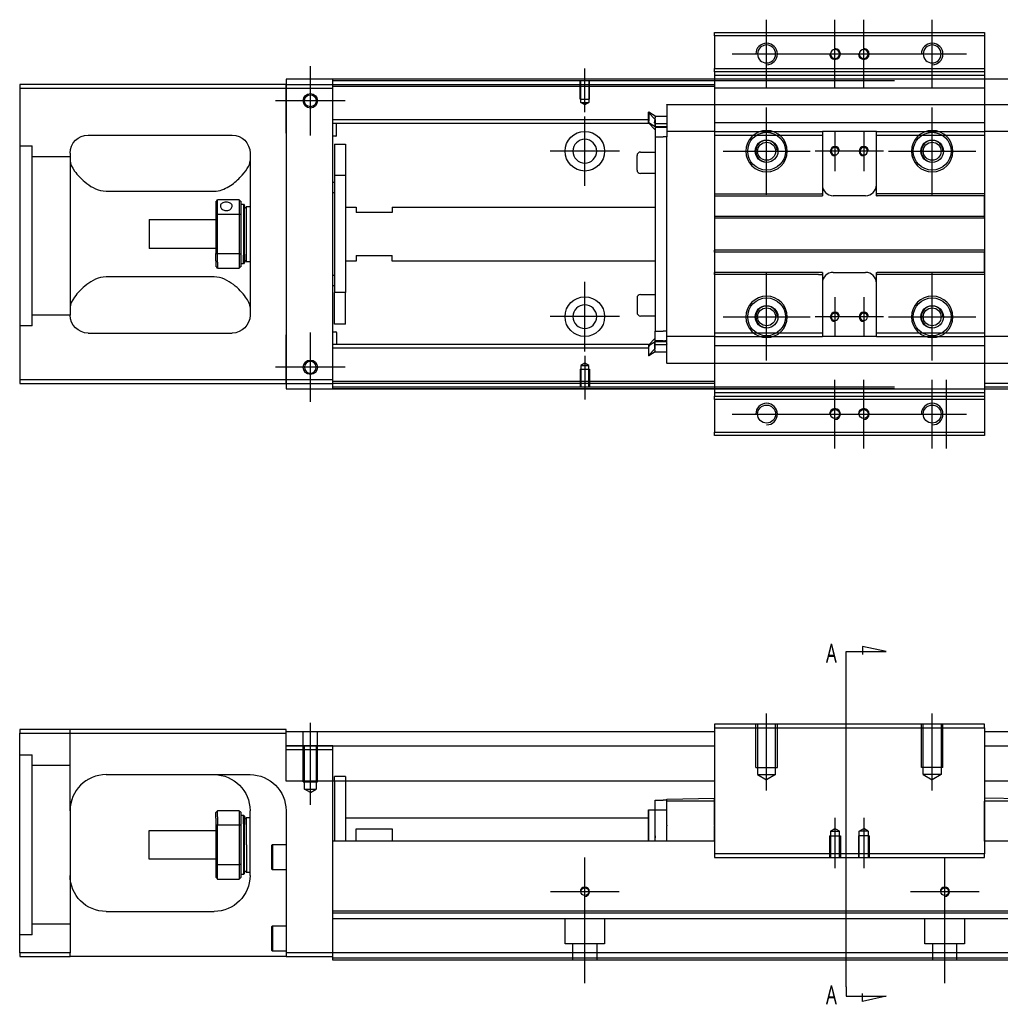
# Model space of a CAD drawing. Header units: millimetres. Extents: x -2774 to 3135, y -1571 to 860.
# Tile 14 of 15: x -2545 to -2272, y 82 to 356. Entities that reach past the tile are written whole.
import ezdxf
from ezdxf.lldxf.tags import DXFTag

# ---------------------------------------------------------------- set-up
doc = ezdxf.new("R2010")
doc.units = ezdxf.units.MM
doc.layers.get('0').update_dxf_attribs({"linetype": 'CONTINUOUS'})
doc.styles.add('CHN', font='msjhbd.ttf')
tags = doc.linetypes.add('DASHED', pattern=[25.72, 12.86, -12.86]).pattern_tags.tags
tags[6:7] = [DXFTag(74, 4), DXFTag(75, 0), DXFTag(340, '0'), DXFTag(46, 0.0), DXFTag(50, 0.0), DXFTag(44, 0.0), DXFTag(45, 0.0)]
tags[4:5] = [DXFTag(74, 4), DXFTag(75, 0), DXFTag(340, '0'), DXFTag(46, 0.0), DXFTag(50, 0.0), DXFTag(44, 0.0), DXFTag(45, 0.0)]

msp = doc.modelspace()

# ---------------------------------------------------------------- linework, layer by layer
at = {"color": 0, "ltscale": 0.2}
for p, q in [((-2337.38, 336.51), (-2337.38, 355.56)), ((-2318.38, 336.51), (-2318.38, 355.56)), ((-2310.38, 336.51), (-2310.38, 355.56)), ((-2291.38, 336.51), (-2291.38, 355.56)), ((-2346.91, 346.03), (-2327.86, 346.03)), ((-2327.91, 346.03), (-2308.86, 346.03)), ((-2319.91, 346.03), (-2300.86, 346.03)), ((-2300.91, 346.03), (-2281.86, 346.03)), ((-2464.13, 323.38), (-2464.13, 342.68)), ((-2464.13, 323.51), (-2464.13, 342.56)), ((-2387.88, 329.89), (-2387.88, 342.03)), ((-2454.48, 333.03), (-2473.78, 333.03)), ((-2454.61, 333.03), (-2473.66, 333.03)), ((-2337.38, 306.93), (-2337.38, 331.13)), ((-2291.38, 306.93), (-2291.38, 331.13)), ((-2387.88, 309.38), (-2387.88, 328.68)), ((-2318.38, 324.53), (-2318.38, 313.53)), ((-2310.38, 324.53), (-2310.38, 313.53)), ((-2378.23, 319.03), (-2397.53, 319.03)), ((-2349.48, 319.03), (-2325.28, 319.03)), ((-2312.88, 319.03), (-2323.88, 319.03)), ((-2304.88, 319.03), (-2315.88, 319.03)), ((-2303.48, 319.03), (-2279.28, 319.03)), ((-2337.38, 260.93), (-2337.38, 285.13)), ((-2291.38, 260.93), (-2291.38, 285.13)), ((-2387.88, 263.43), (-2387.88, 282.73)), ((-2318.38, 278.53), (-2318.38, 267.53)), ((-2310.38, 278.53), (-2310.38, 267.53)), ((-2378.23, 273.08), (-2397.53, 273.08)), ((-2349.48, 273.03), (-2325.28, 273.03)), ((-2312.88, 273.03), (-2323.88, 273.03)), ((-2304.88, 273.03), (-2315.88, 273.03)), ((-2303.48, 273.03), (-2279.28, 273.03)), ((-2464.13, 249.38), (-2464.13, 268.68)), ((-2464.13, 249.51), (-2464.13, 268.56)), ((-2387.88, 262.18), (-2387.88, 250.03)), ((-2454.48, 259.03), (-2473.78, 259.03)), ((-2454.61, 259.03), (-2473.66, 259.03)), ((-2318.38, 236.51), (-2318.38, 255.56)), ((-2310.38, 236.51), (-2310.38, 255.56)), ((-2291.38, 236.51), (-2291.38, 255.56)), ((-2287.38, 236.51), (-2287.38, 255.56)), ((-2346.91, 246.03), (-2327.86, 246.03)), ((-2327.91, 246.03), (-2308.86, 246.03)), ((-2319.91, 246.03), (-2300.86, 246.03)), ((-2300.91, 246.03), (-2281.86, 246.03)), ((-2337.38, 141.44), (-2337.38, 162.88)), ((-2291.38, 141.44), (-2291.38, 162.88)), ((-2464.13, 137.47), (-2464.13, 160.29)), ((-2318.38, 133.88), (-2318.38, 119.88)), ((-2310.38, 133.88), (-2310.38, 119.88)), ((-2387.88, 103.86), (-2387.88, 122.91)), ((-2287.88, 103.86), (-2287.88, 122.91)), ((-2378.36, 113.38), (-2397.41, 113.38)), ((-2387.88, 87.97), (-2387.88, 113.72)), ((-2278.36, 113.38), (-2297.41, 113.38)), ((-2287.88, 87.97), (-2287.88, 113.72))]:
    msp.add_line(p, q, dxfattribs=at)
at = {"color": 0, "linetype": 'Continuous'}
for p, q in [((-2351.88, 351.03), (-2351.88, 352.03)), ((-2351.88, 352.03), (-2276.88, 352.03)), ((-2351.88, 351.03), (-2351.88, 342.03)), ((-2276.88, 351.03), (-2351.88, 351.03)), ((-2276.88, 352.03), (-2276.88, 351.03)), ((-2276.88, 351.03), (-2276.88, 342.03)), ((-2351.88, 342.03), (-2276.88, 342.03)), ((-2351.88, 341.03), (-2351.88, 342.03)), ((-2276.88, 342.03), (-2276.88, 341.03)), ((-2351.88, 341.03), (-2351.88, 339.03)), ((-2276.88, 341.03), (-2351.88, 341.03)), ((-2276.88, 341.03), (-2276.88, 339.03)), ((-2470.88, 337.53), (-2544.88, 337.53)), ((-2544.88, 337.53), (-2544.88, 255.53)), ((-2544.88, 336.53), (-2470.88, 336.53)), ((-2104.88, 339.03), (-2470.88, 339.03)), ((-2470.88, 339.03), (-2470.88, 337.53)), ((-2470.88, 336.53), (-2470.88, 337.53)), ((-2470.88, 337.53), (-2470.88, 325.61)), ((-2470.88, 336.53), (-2457.88, 336.53)), ((-2470.88, 324.03), (-2470.88, 336.53)), ((-2457.88, 338.53), (-2457.88, 339.03)), ((-2301.88, 338.53), (-2457.88, 338.53)), ((-2457.88, 337.53), (-2457.88, 338.53)), ((-2457.88, 336.53), (-2457.88, 337.53)), ((-2457.88, 255.53), (-2457.88, 336.53)), ((-2351.88, 339.03), (-2351.88, 336.53)), ((-2351.88, 336.53), (-2351.88, 255.53)), ((-2276.88, 339.03), (-2276.88, 336.53)), ((-2276.88, 336.53), (-2276.88, 255.53)), ((-2470.88, 325.61), (-2470.88, 323.13)), ((-2525.88, 323.53), (-2485.88, 323.53)), ((-2470.88, 324.03), (-2470.88, 268.03)), ((-2470.88, 323.13), (-2470.88, 318.43)), ((-2351.88, 323.51), (-2351.88, 307.23)), ((-2530.88, 318.53), (-2530.88, 273.53)), ((-2480.88, 318.53), (-2480.88, 273.53)), ((-2470.88, 318.43), (-2470.88, 315.95)), ((-2470.88, 315.95), (-2470.88, 276.11)), ((-2520.88, 307.94), (-2490.88, 307.94)), ((-2490.38, 305.03), (-2490.38, 301.44)), ((-2483.88, 305.53), (-2489.88, 305.53)), ((-2489.88, 301.58), (-2489.88, 305.53)), ((-2483.88, 305.53), (-2483.88, 301.58)), ((-2483.38, 301.44), (-2483.38, 305.03)), ((-2483.38, 304.28), (-2482.68, 304.28)), ((-2482.68, 304.28), (-2482.38, 303.98)), ((-2482.68, 304.28), (-2482.68, 290.2)), ((-2482.38, 290.41), (-2482.38, 303.98)), ((-2482.38, 303.18), (-2481.88, 303.68)), ((-2481.88, 303.68), (-2480.88, 303.68)), ((-2481.88, 288.38), (-2481.88, 303.68)), ((-2490.38, 301.44), (-2490.38, 290.62)), ((-2489.88, 290.49), (-2489.88, 301.58)), ((-2489.88, 301.58), (-2483.88, 301.58)), ((-2483.88, 301.58), (-2483.88, 290.49)), ((-2483.38, 290.62), (-2483.38, 301.44)), ((-2508.88, 300.03), (-2490.38, 300.03)), ((-2508.88, 300.03), (-2508.88, 292.03)), ((-2490.38, 292.03), (-2508.88, 292.03)), ((-2490.38, 288.61), (-2490.38, 290.62)), ((-2483.88, 290.49), (-2489.88, 290.49)), ((-2489.88, 288.25), (-2489.88, 290.49)), ((-2483.88, 290.49), (-2483.88, 288.25)), ((-2483.38, 287.03), (-2483.38, 290.62)), ((-2482.68, 287.78), (-2482.68, 290.2)), ((-2482.38, 290.41), (-2482.38, 288.08)), ((-2490.38, 288.61), (-2490.38, 287.03)), ((-2489.88, 288.25), (-2489.88, 286.53)), ((-2483.88, 288.25), (-2483.88, 286.53)), ((-2482.68, 287.78), (-2483.38, 287.78)), ((-2482.38, 288.08), (-2482.68, 287.78)), ((-2482.38, 288.88), (-2481.88, 288.38)), ((-2481.88, 288.38), (-2480.88, 288.38)), ((-2489.88, 286.53), (-2483.88, 286.53)), ((-2490.88, 284.13), (-2520.88, 284.13)), ((-2470.88, 276.11), (-2470.88, 273.63)), ((-2470.88, 273.63), (-2470.88, 268.93)), ((-2525.88, 268.53), (-2485.88, 268.53)), ((-2470.88, 268.93), (-2470.88, 266.45)), ((-2470.88, 255.53), (-2470.88, 268.03)), ((-2470.88, 266.45), (-2470.88, 254.53)), ((-2544.88, 255.53), (-2544.88, 254.53)), ((-2470.88, 255.53), (-2544.88, 255.53)), ((-2544.88, 254.53), (-2470.88, 254.53)), ((-2470.88, 254.53), (-2470.88, 255.53)), ((-2457.88, 255.53), (-2470.88, 255.53)), ((-2470.88, 254.53), (-2457.88, 254.53)), ((-2470.88, 254.53), (-2470.88, 253.03)), ((-2457.88, 254.53), (-2457.88, 255.53)), ((-2457.88, 253.53), (-2457.88, 254.53)), ((-2351.88, 255.53), (-2351.88, 253.03)), ((-2276.88, 255.53), (-2276.88, 253.03)), ((-2470.88, 253.03), (-2104.88, 253.03)), ((-2301.88, 253.53), (-2457.88, 253.53)), ((-2457.88, 253.03), (-2457.88, 253.53)), ((-2351.88, 253.03), (-2351.88, 251.03)), ((-2276.88, 253.03), (-2276.88, 251.03)), ((-2351.88, 250.03), (-2351.88, 251.03)), ((-2351.88, 251.03), (-2276.88, 251.03)), ((-2351.88, 250.03), (-2351.88, 241.03)), ((-2276.88, 250.03), (-2351.88, 250.03)), ((-2276.88, 251.03), (-2276.88, 250.03)), ((-2276.88, 250.03), (-2276.88, 241.03)), ((-2351.88, 240.03), (-2351.88, 241.03)), ((-2351.88, 241.03), (-2276.88, 241.03)), ((-2276.88, 241.03), (-2276.88, 240.03)), ((-2276.88, 240.03), (-2351.88, 240.03)), ((-2351.88, 159.88), (-2351.88, 158.88)), ((-2276.88, 159.88), (-2351.88, 159.88)), ((-2351.88, 158.88), (-2276.88, 158.88)), ((-2351.88, 158.88), (-2351.88, 123.88)), ((-2276.88, 158.88), (-2276.88, 159.88)), ((-2276.88, 158.88), (-2276.88, 123.88)), ((-2544.88, 158.38), (-2544.88, 157.38)), ((-2470.88, 158.38), (-2544.88, 158.38)), ((-2544.88, 157.38), (-2470.88, 157.38)), ((-2544.88, 96.38), (-2544.88, 157.38)), ((-2470.88, 157.38), (-2470.88, 158.38)), ((-2470.88, 157.88), (-2351.88, 157.88)), ((-2470.88, 144.11), (-2470.88, 157.38)), ((-2276.88, 157.88), (-2104.88, 157.88)), ((-2470.88, 153.88), (-2351.88, 153.88)), ((-2276.88, 153.88), (-2104.88, 153.88)), ((-2520.88, 145.88), (-2480.88, 145.88)), ((-2351.88, 144.11), (-2470.88, 144.11)), ((-2457.88, 128.38), (-2457.88, 144.11)), ((-2457.38, 144.11), (-2457.38, 127.38)), ((-2454.38, 144.11), (-2454.38, 127.38)), ((-2104.88, 144.11), (-2276.88, 144.11)), ((-2368.33, 136.13), (-2368.33, 138.83)), ((-2368.33, 138.83), (-2366.13, 138.83)), ((-2365.13, 138.83), (-2366.13, 138.83)), ((-2365.13, 139.1), (-2351.88, 139.33)), ((-2365.13, 138.53), (-2365.13, 139.1)), ((-2351.88, 138.53), (-2365.13, 138.53)), ((-2365.13, 131.87), (-2365.13, 138.53)), ((-2351.88, 138.53), (-2351.88, 139.1)), ((-2351.88, 131.87), (-2351.88, 138.53)), ((-2263.63, 139.1), (-2276.88, 139.33)), ((-2263.63, 138.53), (-2276.88, 138.53)), ((-2276.88, 127.38), (-2276.88, 138.53)), ((-2530.88, 135.88), (-2530.88, 96.38)), ((-2490.38, 133.8), (-2490.38, 135.38)), ((-2483.88, 135.88), (-2489.88, 135.88)), ((-2489.88, 134.16), (-2489.88, 135.88)), ((-2489.88, 134.16), (-2489.88, 131.93)), ((-2483.88, 135.88), (-2483.88, 134.16)), ((-2483.88, 134.16), (-2483.88, 131.93)), ((-2483.38, 131.79), (-2483.38, 135.38)), ((-2483.38, 134.63), (-2482.68, 134.63)), ((-2482.68, 134.63), (-2482.38, 134.33)), ((-2482.68, 132.21), (-2482.68, 134.63)), ((-2482.38, 134.33), (-2482.38, 132)), ((-2482.38, 133.53), (-2481.88, 134.03)), ((-2481.88, 134.03), (-2480.88, 134.03)), ((-2481.88, 126.38), (-2481.88, 134.03)), ((-2480.88, 117.88), (-2480.88, 135.88)), ((-2470.88, 135.88), (-2470.88, 96.38)), ((-2370.23, 127.38), (-2370.23, 136.13)), ((-2370.23, 136.13), (-2370.13, 136.13)), ((-2370.13, 127.38), (-2370.13, 136.13)), ((-2370.13, 136.13), (-2368.33, 136.13)), ((-2368.33, 136.13), (-2365.13, 136.13)), ((-2368.33, 127.38), (-2368.33, 136.13)), ((-2490.38, 133.8), (-2490.38, 131.79)), ((-2490.38, 131.79), (-2490.38, 120.97)), ((-2489.88, 120.84), (-2489.88, 131.93)), ((-2489.88, 131.93), (-2483.88, 131.93)), ((-2483.88, 131.93), (-2483.88, 120.84)), ((-2483.38, 120.97), (-2483.38, 131.79)), ((-2482.68, 132.21), (-2482.68, 118.13)), ((-2482.38, 118.43), (-2482.38, 132)), ((-2454.37, 133.88), (-2370.13, 133.88)), ((-2365.13, 131.87), (-2365.13, 131.65)), ((-2365.13, 127.38), (-2365.13, 131.65)), ((-2351.88, 131.87), (-2351.88, 131.65)), ((-2351.88, 127.38), (-2351.88, 131.65)), ((-2508.88, 130.38), (-2490.38, 130.38)), ((-2508.88, 126.38), (-2508.88, 130.38)), ((-2451.38, 130.88), (-2441.38, 130.88)), ((-2451.38, 127.38), (-2451.38, 130.88)), ((-2441.38, 130.88), (-2441.38, 127.38)), ((-2508.88, 122.38), (-2508.88, 126.38)), ((-2481.88, 126.38), (-2481.88, 118.73)), ((-2474.88, 126.2), (-2474.63, 126.45)), ((-2474.88, 126.2), (-2474.88, 122.95)), ((-2474.63, 126.45), (-2470.88, 126.45)), ((-2474.63, 126.45), (-2474.63, 122.95)), ((-2457.88, 127.38), (-2457.88, 128.38)), ((-2351.88, 127.38), (-2457.88, 127.38)), ((-2457.88, 107.93), (-2457.88, 127.38)), ((-2117.88, 127.38), (-2276.88, 127.38)), ((-2276.88, 123.88), (-2351.88, 123.88)), ((-2351.88, 123.88), (-2351.88, 122.88)), ((-2276.88, 122.88), (-2276.88, 123.88)), ((-2490.38, 122.38), (-2508.88, 122.38)), ((-2490.38, 120.97), (-2490.38, 117.38)), ((-2489.88, 116.88), (-2489.88, 120.84)), ((-2483.88, 120.84), (-2489.88, 120.84)), ((-2483.88, 120.84), (-2483.88, 116.88)), ((-2483.38, 117.38), (-2483.38, 120.97)), ((-2474.88, 122.95), (-2474.88, 119.7)), ((-2474.63, 122.95), (-2474.63, 119.45)), ((-2351.88, 122.88), (-2276.88, 122.88)), ((-2482.68, 118.13), (-2483.38, 118.13)), ((-2482.38, 118.43), (-2482.68, 118.13)), ((-2481.88, 118.73), (-2482.38, 119.23)), ((-2480.88, 118.73), (-2481.88, 118.73)), ((-2474.63, 119.45), (-2474.88, 119.7)), ((-2470.88, 119.45), (-2474.63, 119.45)), ((-2489.88, 116.88), (-2483.88, 116.88)), ((-2520.88, 107.88), (-2490.88, 107.88)), ((-2117.88, 107.93), (-2457.88, 107.93)), ((-2457.88, 107.43), (-2457.88, 107.93)), ((-2457.88, 96.38), (-2457.88, 107.43)), ((-2474.88, 103.63), (-2474.63, 103.88)), ((-2474.88, 103.63), (-2474.88, 100.38)), ((-2474.63, 103.88), (-2470.88, 103.88)), ((-2474.63, 103.88), (-2474.63, 100.38)), ((-2474.88, 100.38), (-2474.88, 97.13)), ((-2474.63, 100.38), (-2474.63, 96.88)), ((-2544.88, 96.38), (-2544.88, 95.38)), ((-2530.88, 96.38), (-2544.88, 96.38)), ((-2530.88, 95.38), (-2530.88, 96.38)), ((-2474.63, 96.88), (-2474.88, 97.13)), ((-2470.88, 96.88), (-2474.63, 96.88)), ((-2470.88, 96.38), (-2470.88, 95.38)), ((-2457.88, 96.38), (-2470.88, 96.38)), ((-2117.88, 96.38), (-2457.88, 96.38)), ((-2457.88, 94.38), (-2457.88, 96.38)), ((-2544.88, 95.38), (-2530.88, 95.38)), ((-2470.88, 95.38), (-2530.88, 95.38)), ((-2470.88, 95.38), (-2457.88, 95.38)), ((-2117.88, 94.38), (-2457.88, 94.38))]:
    msp.add_line(p, q, dxfattribs=at)
at = {"color": 0, "linetype": 'DASHED'}
for p, q in [((-2276.88, 341.03), (-2351.88, 341.03)), ((-2276.88, 340.03), (-2351.88, 340.03)), ((-2470.88, 337.53), (-2351.88, 337.53)), ((-2351.88, 337.03), (-2457.88, 337.03)), ((-2276.88, 336.53), (-2351.88, 336.53)), ((-2365.13, 331.94), (-2365.13, 331.99)), ((-2365.13, 331.94), (-2365.13, 326.63)), ((-2370.13, 329.91), (-2370.23, 329.91)), ((-2370.23, 327.37), (-2370.23, 329.91)), ((-2370.23, 329.81), (-2368.33, 327.83)), ((-2368.33, 328.75), (-2370.13, 329.91)), ((-2370.13, 329.91), (-2370.13, 327.37)), ((-2368.33, 328.75), (-2365.13, 328.75)), ((-2370.23, 327.01), (-2370.23, 327.37)), ((-2370.23, 327.01), (-2370.13, 327.01)), ((-2370.23, 326.91), (-2370.23, 327.01)), ((-2368.33, 324.93), (-2370.23, 326.91)), ((-2370.13, 327.01), (-2370.13, 327.37)), ((-2370.13, 327.01), (-2368.33, 325.86)), ((-2368.33, 326.77), (-2368.33, 325.71)), ((-2368.33, 325.86), (-2365.13, 325.86)), ((-2366.13, 325.71), (-2368.33, 325.71)), ((-2368.33, 325.71), (-2368.33, 323.01)), ((-2365.13, 325.71), (-2365.63, 325.71)), ((-2365.13, 326.51), (-2365.13, 326.63)), ((-2365.13, 326.51), (-2365.13, 324.51)), ((-2351.88, 327), (-2276.88, 327)), ((-2368.33, 323.01), (-2366.13, 323.01)), ((-2365.13, 323.01), (-2366.13, 323.01)), ((-2365.13, 325.21), (-2365.13, 325.21)), ((-2365.13, 324.51), (-2365.13, 323.78)), ((-2365.13, 323.78), (-2365.13, 323.05)), ((-2351.88, 324.51), (-2351.88, 323.51)), ((-2322.13, 324.51), (-2321.88, 324.51)), ((-2322.13, 323.51), (-2321.88, 323.51)), ((-2321.88, 324.51), (-2321.88, 323.51)), ((-2306.88, 324.51), (-2321.88, 324.51)), ((-2306.88, 323.51), (-2306.88, 324.51)), ((-2373.38, 313.81), (-2373.38, 317.81)), ((-2373.38, 317.81), (-2373.38, 317.81)), ((-2372.38, 318.81), (-2368.33, 318.81)), ((-2351.91, 315.83), (-2351.88, 315.83)), ((-2368.33, 312.81), (-2372.38, 312.81)), ((-2351.88, 307.23), (-2351.88, 306.68)), ((-2351.88, 306.68), (-2351.88, 301.03)), ((-2276.88, 307.23), (-2276.88, 306.68)), ((-2276.88, 301.03), (-2276.88, 306.68)), ((-2351.88, 301.03), (-2351.88, 300.48)), ((-2276.88, 300.48), (-2276.88, 301.03)), ((-2351.88, 300.48), (-2351.88, 291.58)), ((-2351.88, 291.03), (-2351.88, 291.58)), ((-2351.88, 291.03), (-2351.88, 285.38)), ((-2276.88, 291.58), (-2276.88, 291.03)), ((-2276.88, 285.38), (-2276.88, 291.03)), ((-2351.88, 284.83), (-2351.88, 285.38)), ((-2351.88, 284.83), (-2351.88, 268.55)), ((-2276.88, 285.38), (-2290.63, 285.38)), ((-2276.88, 285.38), (-2276.88, 284.83)), ((-2276.88, 284.83), (-2276.88, 268.55)), ((-2372.38, 279.25), (-2368.33, 279.25)), ((-2373.38, 278.25), (-2373.38, 274.25)), ((-2368.33, 273.25), (-2372.38, 273.25)), ((-2541.38, 270.51), (-2544.88, 270.51)), ((-2368.33, 266.35), (-2368.33, 269.05)), ((-2368.33, 269.05), (-2366.13, 269.05)), ((-2365.13, 269.05), (-2366.13, 269.05)), ((-2365.13, 268.28), (-2365.13, 269.01)), ((-2365.13, 267.55), (-2365.13, 268.28)), ((-2351.88, 268.55), (-2351.88, 267.55)), ((-2306.88, 267.55), (-2306.88, 268.55)), ((-2276.88, 268.55), (-2276.88, 267.55)), ((-2368.33, 267.13), (-2370.23, 265.15)), ((-2370.13, 265.05), (-2368.33, 266.2)), ((-2368.45, 265.35), (-2365.14, 265.35)), ((-2368.33, 265.3), (-2368.33, 266.35)), ((-2366.13, 266.35), (-2368.33, 266.35)), ((-2368.33, 266.2), (-2365.13, 266.2)), ((-2365.13, 266.35), (-2365.63, 266.35)), ((-2365.13, 265.55), (-2365.13, 267.55)), ((-2365.13, 266.85), (-2365.13, 266.85)), ((-2365.13, 260.12), (-2365.13, 265.55)), ((-2365.13, 265.55), (-2365.13, 265.43)), ((-2370.23, 265.15), (-2370.23, 265.05)), ((-2370.23, 265.05), (-2370.23, 264.7)), ((-2370.23, 265.05), (-2370.13, 265.05)), ((-2370.23, 264.7), (-2370.23, 262.16)), ((-2370.23, 262.26), (-2368.33, 264.24)), ((-2370.13, 265.05), (-2370.13, 264.7)), ((-2370.13, 262.16), (-2370.13, 264.7)), ((-2368.33, 263.31), (-2370.13, 262.16)), ((-2368.33, 263.31), (-2365.13, 263.31)), ((-2370.13, 262.16), (-2370.23, 262.16)), ((-2365.13, 260.12), (-2365.13, 260.07)), ((-2117.88, 254.53), (-2276.88, 254.53)), ((-2117.88, 253.53), (-2276.88, 253.53)), ((-2457.88, 153.88), (-2470.88, 153.88)), ((-2365.13, 128.37), (-2365.13, 128.38)), ((-2454.38, 107.38), (-2457.38, 107.38)), ((-2117.88, 105.88), (-2457.88, 105.88)), ((-2393.38, 98.88), (-2393.38, 105.88)), ((-2382.38, 105.88), (-2382.38, 98.88)), ((-2293.38, 98.88), (-2293.38, 105.88)), ((-2282.38, 105.88), (-2282.38, 98.88)), ((-2541.38, 101.38), (-2544.88, 101.38)), ((-2382.38, 98.88), (-2393.38, 98.88)), ((-2391.18, 94.38), (-2391.18, 98.88)), ((-2384.58, 98.88), (-2384.58, 94.38)), ((-2282.38, 98.88), (-2293.38, 98.88)), ((-2291.18, 94.38), (-2291.18, 98.88)), ((-2284.58, 98.88), (-2284.58, 94.38)), ((-2117.88, 94.88), (-2457.88, 94.88))]:
    msp.add_line(p, q, dxfattribs=at)
at = {"color": 0, "linetype": 'DASHED', "ltscale": 0.1}
for p, q in [((-2389.18, 333.53), (-2389.18, 338.53)), ((-2388.96, 332.53), (-2388.96, 338.53)), ((-2386.81, 338.53), (-2386.81, 332.53)), ((-2386.58, 333.53), (-2386.58, 338.53)), ((-2389.18, 333.53), (-2386.58, 333.53)), ((-2387.88, 331.89), (-2388.96, 332.53)), ((-2388.96, 332.53), (-2386.81, 332.53)), ((-2386.81, 332.53), (-2387.88, 331.89)), ((-2387.88, 260.17), (-2388.96, 259.53)), ((-2386.81, 259.53), (-2387.88, 260.17)), ((-2389.18, 258.53), (-2386.58, 258.53)), ((-2389.18, 258.53), (-2389.18, 253.53)), ((-2388.96, 259.53), (-2388.96, 253.53)), ((-2388.96, 259.53), (-2386.81, 259.53)), ((-2386.81, 253.53), (-2386.81, 259.53)), ((-2386.58, 258.53), (-2386.58, 253.53)), ((-2457.88, 152.88), (-2457.88, 153.88)), ((-2319.88, 128.88), (-2316.88, 128.88)), ((-2319.88, 128.88), (-2319.88, 122.88)), ((-2319.63, 130.19), (-2318.38, 130.91)), ((-2319.63, 130.19), (-2319.63, 122.88)), ((-2319.63, 130.19), (-2317.13, 130.19)), ((-2317.13, 130.19), (-2318.38, 130.91)), ((-2317.13, 122.88), (-2317.13, 130.19)), ((-2316.88, 128.88), (-2316.88, 122.88)), ((-2308.88, 128.88), (-2311.88, 128.88)), ((-2311.88, 128.88), (-2311.88, 122.88)), ((-2311.63, 130.19), (-2310.38, 130.91)), ((-2311.63, 122.88), (-2311.63, 130.19)), ((-2309.13, 130.19), (-2311.63, 130.19)), ((-2309.13, 130.19), (-2310.38, 130.91)), ((-2309.13, 130.19), (-2309.13, 122.88)), ((-2308.88, 128.88), (-2308.88, 122.88))]:
    msp.add_line(p, q, dxfattribs=at)
at = {"color": 0, "linetype": 'DASHED', "ltscale": 0.6}
for p, q in [((-2365.13, 331.99), (-2263.63, 331.99)), ((-2370.23, 327.71), (-2457.88, 327.71)), ((-2370.23, 326.71), (-2457.88, 326.71)), ((-2456.88, 323.39), (-2456.88, 326.71)), ((-2368.45, 326.71), (-2365.14, 326.71)), ((-2457.08, 323.19), (-2457.88, 323.19)), ((-2368.33, 323.01), (-2368.33, 269.05)), ((-2351.88, 324.51), (-2365.13, 324.51)), ((-2365.13, 269.01), (-2365.13, 323.05)), ((-2321.88, 323.51), (-2321.88, 307.23)), ((-2306.88, 324.51), (-2276.88, 324.51)), ((-2306.88, 323.51), (-2276.88, 323.51)), ((-2306.88, 307.23), (-2306.88, 323.51)), ((-2276.88, 324.51), (-2276.88, 323.51)), ((-2263.63, 324.51), (-2276.88, 324.51)), ((-2457.38, 321.03), (-2454.38, 321.03)), ((-2457.38, 321.03), (-2457.38, 312.28)), ((-2454.38, 321.03), (-2454.38, 312.28)), ((-2454.38, 312.28), (-2457.38, 312.28)), ((-2457.38, 312.28), (-2457.38, 279.78)), ((-2454.38, 312.28), (-2454.38, 279.78)), ((-2457.88, 310.44), (-2457.38, 310.44)), ((-2457.38, 307.44), (-2457.88, 307.44)), ((-2351.88, 307.23), (-2322.99, 307.23)), ((-2351.88, 306.68), (-2321.88, 306.68)), ((-2321.88, 307.23), (-2321.88, 306.68)), ((-2309.88, 306.68), (-2318.88, 306.68)), ((-2306.88, 306.68), (-2306.88, 307.23)), ((-2306.88, 306.68), (-2306.63, 306.68)), ((-2290.63, 306.68), (-2306.63, 306.68)), ((-2276.88, 306.68), (-2290.63, 306.68)), ((-2454.38, 303.53), (-2451.38, 303.53)), ((-2451.38, 303.53), (-2451.38, 302.03)), ((-2441.38, 302.03), (-2451.38, 302.03)), ((-2441.38, 303.53), (-2368.33, 303.53)), ((-2441.38, 303.53), (-2441.38, 302.03)), ((-2351.88, 301.03), (-2276.88, 301.03)), ((-2276.88, 300.48), (-2351.88, 300.48)), ((-2451.38, 290.03), (-2441.38, 290.03)), ((-2451.38, 290.03), (-2451.38, 288.53)), ((-2441.38, 288.53), (-2441.38, 290.03)), ((-2276.88, 291.58), (-2351.88, 291.58)), ((-2276.88, 291.03), (-2351.88, 291.03)), ((-2451.38, 288.53), (-2454.38, 288.53)), ((-2368.33, 288.53), (-2441.38, 288.53)), ((-2457.88, 284.63), (-2457.38, 284.63)), ((-2321.88, 285.38), (-2351.88, 285.38)), ((-2322.99, 284.83), (-2351.88, 284.83)), ((-2321.88, 285.38), (-2321.88, 284.83)), ((-2321.88, 284.83), (-2321.88, 268.55)), ((-2318.88, 285.38), (-2309.88, 285.38)), ((-2306.88, 284.83), (-2306.88, 285.38)), ((-2306.88, 268.55), (-2306.88, 284.83)), ((-2290.63, 285.38), (-2306.63, 285.38)), ((-2457.38, 281.63), (-2457.88, 281.63)), ((-2454.38, 279.78), (-2457.38, 279.78)), ((-2457.38, 271.03), (-2457.38, 279.78)), ((-2454.38, 271.03), (-2454.38, 279.78)), ((-2454.38, 271.03), (-2457.38, 271.03)), ((-2457.88, 268.88), (-2457.08, 268.88)), ((-2456.88, 268.68), (-2456.88, 265.35)), ((-2322.13, 268.55), (-2321.88, 268.55)), ((-2321.88, 268.55), (-2321.88, 267.55)), ((-2306.88, 268.55), (-2276.88, 268.55)), ((-2370.23, 265.35), (-2457.88, 265.35)), ((-2351.92, 267.55), (-2365.13, 267.55)), ((-2322.13, 267.55), (-2321.88, 267.55)), ((-2306.88, 267.55), (-2321.88, 267.55)), ((-2306.88, 267.55), (-2276.88, 267.55)), ((-2263.63, 267.55), (-2276.88, 267.55)), ((-2370.23, 264.35), (-2457.88, 264.35)), ((-2351.88, 265.06), (-2276.88, 265.06)), ((-2351.88, 265.05), (-2276.88, 265.05)), ((-2263.63, 260.07), (-2365.13, 260.07)), ((-2351.88, 255.03), (-2457.88, 255.03)), ((-2351.88, 254.53), (-2457.88, 254.53)), ((-2351.88, 252.03), (-2276.88, 252.03))]:
    msp.add_line(p, q, dxfattribs=at)
at = {"color": 0, "linetype": 'DASHED', "ltscale": 0.3}
for p, q in [((-2544.88, 320.51), (-2541.38, 320.51)), ((-2541.38, 270.51), (-2541.38, 320.51)), ((-2530.88, 317.51), (-2541.38, 317.51)), ((-2530.88, 273.51), (-2541.38, 273.51)), ((-2340.38, 147.88), (-2340.38, 159.88)), ((-2339.88, 159.88), (-2339.88, 145.88)), ((-2334.88, 145.88), (-2334.88, 159.88)), ((-2334.38, 147.88), (-2334.38, 159.88)), ((-2294.38, 147.88), (-2294.38, 159.88)), ((-2293.88, 145.88), (-2293.88, 159.88)), ((-2288.88, 159.88), (-2288.88, 145.88)), ((-2288.38, 147.88), (-2288.38, 159.88)), ((-2530.88, 135.88), (-2530.88, 158.38)), ((-2544.88, 151.38), (-2541.38, 151.38)), ((-2541.38, 101.38), (-2541.38, 151.38)), ((-2530.88, 148.38), (-2541.38, 148.38)), ((-2340.38, 147.88), (-2334.38, 147.88)), ((-2288.38, 147.88), (-2294.38, 147.88)), ((-2339.88, 145.88), (-2334.88, 145.88)), ((-2339.88, 145.88), (-2337.38, 144.44)), ((-2334.88, 145.88), (-2337.38, 144.44)), ((-2288.88, 145.88), (-2293.88, 145.88)), ((-2293.88, 145.88), (-2291.38, 144.44)), ((-2288.88, 145.88), (-2291.38, 144.44)), ((-2530.88, 104.38), (-2541.38, 104.38))]:
    msp.add_line(p, q, dxfattribs=at)
at = {"color": 0}
for p, q in [((-2304.13, 180.08), (-2310.72, 181.52)), ((-2310.72, 181.52), (-2310.72, 179.29)), ((-2315.28, 180.08), (-2304.13, 180.08)), ((-2315.28, 177.45), (-2315.28, 180.08)), ((-2315.28, 86.96), (-2315.28, 177.45)), ((-2289.61, 145.57), (-2289.61, 145.57)), ((-2315.28, 86.96), (-2315.28, 84.32)), ((-2310.72, 82.89), (-2310.72, 85.12)), ((-2315.28, 84.32), (-2304.13, 84.32)), ((-2304.13, 84.32), (-2310.72, 82.89))]:
    msp.add_line(p, q, dxfattribs=at)
at = {"color": 0, "linetype": 'DASHED', "ltscale": 0.2}
for p, q in [((-2466.13, 143.88), (-2466.13, 157.88)), ((-2462.13, 143.88), (-2462.13, 157.88)), ((-2465.78, 141.88), (-2465.78, 153.88)), ((-2462.48, 153.88), (-2462.48, 141.88)), ((-2457.88, 144.11), (-2457.88, 153.88)), ((-2470.88, 152.88), (-2457.88, 152.88)), ((-2454.38, 145.38), (-2457.38, 145.38)), ((-2457.38, 144.11), (-2457.38, 145.38)), ((-2454.38, 145.38), (-2454.38, 144.11)), ((-2466.13, 143.88), (-2462.13, 143.88)), ((-2465.78, 141.88), (-2462.48, 141.88)), ((-2464.13, 140.93), (-2465.78, 141.88)), ((-2464.13, 140.93), (-2462.48, 141.88))]:
    msp.add_line(p, q, dxfattribs=at)
at = {"color": 0, "linetype": 'Continuous', "extrusion": (0, 0, -1)}
for centre in [(2337.38, 346.03), (2291.38, 346.03)]:
    msp.add_circle(centre, 2.5, dxfattribs=at)
at = {"color": 0, "linetype": 'DASHED', "extrusion": (0, 0, -1)}
for centre, radius in [((2318.38, 346.03), 1.25), ((2310.38, 346.03), 1.25), ((2337.38, 319.03), 5.75), ((2291.38, 319.03), 5.75), ((2318.38, 319.03), 1.05), ((2310.38, 319.03), 1.05), ((2337.38, 273.03), 5.75), ((2291.38, 273.03), 5.75), ((2318.38, 273.03), 1.05), ((2310.38, 273.03), 1.05)]:
    msp.add_circle(centre, radius, dxfattribs=at)
at = {"color": 0, "linetype": 'Continuous'}
for centre, radius in [((-2464.13, 333.03), 2), ((-2464.13, 333.03), 1.65), ((-2464.13, 259.03), 2), ((-2337.38, 246.03), 2.5), ((-2291.38, 246.03), 2.5), ((-2387.88, 113.38), 1.07), ((-2287.88, 113.38), 1.07)]:
    msp.add_circle(centre, radius, dxfattribs=at)
at = {"color": 0, "linetype": 'DASHED', "ltscale": 0.6}
for centre in [(-2387.88, 319.03), (-2387.88, 273.08)]:
    msp.add_circle(centre, 5.5, dxfattribs=at)
at = {"color": 0, "linetype": 'DASHED'}
for centre, radius in [((-2337.38, 319.03), 5.25), ((-2291.38, 319.03), 5.25), ((-2337.38, 319.03), 3.15), ((-2337.38, 319.03), 2.5), ((-2291.38, 319.03), 3.15), ((-2291.38, 319.03), 2.5), ((-2337.38, 273.03), 5.25), ((-2291.38, 273.03), 5.25), ((-2337.38, 273.03), 3.15), ((-2337.38, 273.03), 2.5), ((-2291.38, 273.03), 3.15), ((-2291.38, 273.03), 2.5)]:
    msp.add_circle(centre, radius, dxfattribs=at)
at = {"color": 0, "linetype": 'DASHED', "ltscale": 0.6, "extrusion": (0, 0, -1)}
msp.add_circle((2387.88, 319.03), 3.3, dxfattribs=at)
at = {"color": 0, "linetype": 'DASHED', "ltscale": 0.6, "extrusion": (-6.12303e-17, 0, -1)}
msp.add_circle((2387.88, 273.08), 3.3, dxfattribs=at)
at = {"color": 0, "linetype": 'Continuous', "extrusion": (-6.12303e-17, 0, -1)}
msp.add_circle((2464.13, 259.03), 1.65, dxfattribs=at)
at = {"color": 0, "linetype": 'DASHED', "ltscale": 0.2}
for centre in [(-2318.38, 246.03), (-2310.38, 246.03)]:
    msp.add_circle(centre, 1.25, dxfattribs=at)
at = {"color": 0}
for centre, radius in [((-2337.38, 346.03), 3), ((-2291.38, 346.03), 3), ((-2337.38, 246.03), 3), ((-2291.38, 246.03), 3), ((-2387.88, 113.38), 1.3), ((-2287.88, 113.38), 1.3)]:
    msp.add_arc(centre, radius, 270, 180, dxfattribs=at)
at = {"color": 0, "linetype": 'DASHED', "ltscale": 0.2}
for centre, start, end in [((-2318.38, 346.03), 180, 90), ((-2310.38, 346.03), 180, 90), ((-2318.38, 246.03), 270, 180), ((-2310.38, 246.03), 270, 180)]:
    msp.add_arc(centre, 1.5, start, end, dxfattribs=at)
at = {"color": 0, "linetype": 'Continuous', "extrusion": (-6.12303e-17, 0, -1)}
for centre, start, end in [((2525.88, 318.53), 0, 90), ((2485.88, 318.53), 90, 180), ((2525.88, 273.53), 270, 0), ((2485.88, 273.53), 180, 270)]:
    msp.add_arc(centre, 5, start, end, dxfattribs=at)
at = {"color": 0, "linetype": 'DASHED', "ltscale": 0.6}
for centre, radius, start, end in [((-2457.08, 323.39), 0.2, 270, 0), ((-2318.88, 309.68), 3, 180, 270), ((-2309.88, 309.68), 3, 270, 360), ((-2318.88, 282.38), 3, 90, 180), ((-2309.88, 282.38), 3, 0, 90), ((-2457.08, 268.68), 0.2, 0, 90)]:
    msp.add_arc(centre, radius, start, end, dxfattribs=at)
at = {"color": 0, "linetype": 'DASHED'}
for centre, radius, start, end in [((-2337.38, 319.03), 3, 0, 270), ((-2318.38, 319.03), 1.3, 0, 270), ((-2310.38, 319.03), 1.3, 0, 270), ((-2291.38, 319.03), 3, 0, 270), ((-2372.38, 317.81), 1, 90, 180), ((-2372.38, 313.81), 1, 180, 270), ((-2372.38, 278.25), 1, 90, 180), ((-2372.38, 274.25), 1, 180, 270), ((-2337.38, 273.03), 3, 0, 270), ((-2318.38, 273.03), 1.3, 0, 270), ((-2310.38, 273.03), 1.3, 0, 270), ((-2291.38, 273.03), 3, 0, 270)]:
    msp.add_arc(centre, radius, start, end, dxfattribs=at)
at = {"color": 0, "linetype": 'Continuous'}
msp.add_arc((-2520.88, 135.88), 10, 90, 180, dxfattribs=at)
at = {"color": 0, "linetype": 'Continuous', "extrusion": (0, 0, -1)}
for centre, start, end in [((2490.88, 135.88), 90, 180), ((2480.88, 135.88), 90, 180), ((2520.88, 117.88), 270, 0), ((2490.88, 117.88), 180, 270)]:
    msp.add_arc(centre, 10, start, end, dxfattribs=at)
at = {"color": 0, "linetype": 'Continuous'}
for points, degree in [([(-2301.88, 339.03), (-2457.88, 339.03)], 1), ([(-2530.88, 316.32), (-2530.88, 315.57), (-2530.41, 314.6), (-2529.64, 313.53)], 3), ([(-2490.38, 305.03), (-2490.21, 305.2), (-2490.05, 305.36), (-2489.88, 305.53)], 3), ([(-2483.88, 305.53), (-2483.71, 305.36), (-2483.55, 305.2), (-2483.38, 305.03)], 3), ([(-2489.88, 301.58), (-2490.05, 301.53), (-2490.21, 301.49), (-2490.38, 301.44)], 3), ([(-2483.88, 301.58), (-2483.71, 301.53), (-2483.55, 301.49), (-2483.38, 301.44)], 3), ([(-2489.88, 290.49), (-2490.05, 290.53), (-2490.21, 290.58), (-2490.38, 290.62)], 3), ([(-2483.88, 290.49), (-2483.71, 290.53), (-2483.55, 290.58), (-2483.38, 290.62)], 3), ([(-2489.88, 286.53), (-2490.05, 286.7), (-2490.21, 286.86), (-2490.38, 287.03)], 3), ([(-2483.38, 287.03), (-2483.55, 286.86), (-2483.71, 286.7), (-2483.88, 286.53)], 3), ([(-2529.64, 278.53), (-2530.41, 277.46), (-2530.88, 276.49), (-2530.88, 275.74)], 3), ([(-2480.88, 275.74), (-2480.88, 276.49), (-2481.35, 277.46), (-2482.13, 278.53)], 3), ([(-2301.88, 253.03), (-2457.88, 253.03)], 1), ([(-2525.88, 144.54), (-2525.91, 144.52), (-2525.94, 144.5), (-2525.97, 144.49)], 3), ([(-2489.88, 135.88), (-2490.05, 135.71), (-2490.21, 135.55), (-2490.38, 135.38)], 3), ([(-2483.88, 135.88), (-2483.71, 135.71), (-2483.55, 135.55), (-2483.38, 135.38)], 3), ([(-2489.88, 131.93), (-2490.05, 131.88), (-2490.21, 131.83), (-2490.38, 131.79)], 3), ([(-2483.38, 131.79), (-2483.55, 131.83), (-2483.71, 131.88), (-2483.88, 131.93)], 3), ([(-2368.33, 128.88), (-2368.33, 128.38)], 1), ([(-2489.88, 120.84), (-2490.05, 120.88), (-2490.21, 120.93), (-2490.38, 120.97)], 3), ([(-2483.38, 120.97), (-2483.55, 120.93), (-2483.71, 120.88), (-2483.88, 120.84)], 3), ([(-2490.38, 117.38), (-2490.21, 117.21), (-2490.05, 117.05), (-2489.88, 116.88)], 3), ([(-2483.38, 117.38), (-2483.55, 117.21), (-2483.71, 117.05), (-2483.88, 116.88)], 3), ([(-2117.88, 107.43), (-2457.88, 107.43)], 1)]:
    msp.add_open_spline(points, degree=degree, dxfattribs=at)
at = {"color": 0, "linetype": 'DASHED'}
for points, knots in [([(-2368.33, 328.75), (-2368.32, 328.74), (-2368.32, 328.67), (-2368.34, 328.44), (-2368.36, 328.29), (-2368.41, 327.91), (-2368.43, 327.68), (-2368.47, 327.31), (-2368.48, 327.19), (-2368.49, 327.06)], [0, 0, 0, 0, 0.287722, 0.287722, 0.57524, 0.57524, 0.866218, 0.866218, 1, 1, 1, 1]), ([(-2368.49, 326.93), (-2368.49, 326.95), (-2368.49, 326.97), (-2368.49, 327.02), (-2368.49, 327.04), (-2368.49, 327.06)], [0, 0, 0, 0, 0.477374, 0.477374, 1, 1, 1, 1]), ([(-2368.45, 326.7), (-2368.44, 326.62), (-2368.43, 326.55), (-2368.4, 326.34), (-2368.38, 326.22), (-2368.35, 326.03), (-2368.34, 325.95), (-2368.33, 325.88), (-2368.33, 325.86), (-2368.33, 325.86)], [0, 0, 0, 0, 0.160093, 0.160093, 0.46629, 0.46629, 0.769268, 0.769268, 1, 1, 1, 1]), ([(-2368.45, 265.36), (-2368.44, 265.44), (-2368.43, 265.52), (-2368.4, 265.72), (-2368.38, 265.85), (-2368.35, 266.04), (-2368.34, 266.11), (-2368.33, 266.18), (-2368.33, 266.2), (-2368.33, 266.2)], [0, 0, 0, 0, 0.160093, 0.160093, 0.46629, 0.46629, 0.769268, 0.769268, 1, 1, 1, 1]), ([(-2368.49, 265.13), (-2368.49, 265.11), (-2368.49, 265.09), (-2368.49, 265.05), (-2368.49, 265.02), (-2368.49, 265)], [0, 0, 0, 0, 0.477374, 0.477374, 1, 1, 1, 1]), ([(-2368.33, 263.31), (-2368.32, 263.33), (-2368.32, 263.4), (-2368.34, 263.62), (-2368.36, 263.77), (-2368.41, 264.15), (-2368.43, 264.39), (-2368.47, 264.75), (-2368.48, 264.87), (-2368.49, 265)], [0, 0, 0, 0, 0.287722, 0.287722, 0.57524, 0.57524, 0.866218, 0.866218, 1, 1, 1, 1])]:
    msp.add_open_spline(points, degree=3, knots=knots, dxfattribs=at)
for points, degree in [([(-2368.49, 327.06), (-2368.47, 327.24), (-2368.46, 327.42), (-2368.44, 327.58)], 3), ([(-2368.49, 326.93), (-2368.48, 326.85), (-2368.46, 326.78), (-2368.45, 326.7)], 3), ([(-2368.33, 325.71), (-2367.33, 325.71)], 1), ([(-2367.33, 325.71), (-2365.13, 325.71)], 1), ([(-2338.13, 268.55), (-2337.13, 268.55)], 1), ([(-2368.49, 265.13), (-2368.48, 265.21), (-2368.46, 265.29), (-2368.45, 265.36)], 3), ([(-2368.33, 266.35), (-2367.33, 266.35)], 1), ([(-2367.33, 266.35), (-2365.13, 266.35)], 1), ([(-2338.13, 267.55), (-2337.13, 267.55)], 1), ([(-2368.49, 265), (-2368.47, 264.82), (-2368.46, 264.64), (-2368.44, 264.48)], 3)]:
    msp.add_open_spline(points, degree=degree, dxfattribs=at)
for points in [[(-2368.33, 327.83), (-2368.33, 327.78), (-2368.33, 326.77)], [(-2368.33, 264.24), (-2368.33, 264.28), (-2368.33, 265.3)]]:
    msp.add_rational_spline(points, [1, 0.817576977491, 1], degree=2, dxfattribs=at)
at = {"color": 0, "linetype": 'DASHED', "ltscale": 0.6}
for points in [[(-2351.88, 324.51), (-2322.13, 324.51)], [(-2351.88, 323.51), (-2322.13, 323.51)], [(-2322.99, 307.23), (-2321.99, 307.23)], [(-2321.88, 307.23), (-2321.99, 307.23)], [(-2306.88, 307.23), (-2306.63, 307.23)], [(-2290.63, 307.23), (-2306.63, 307.23)], [(-2276.88, 307.23), (-2290.63, 307.23)], [(-2322.99, 284.83), (-2321.99, 284.83)], [(-2321.88, 284.83), (-2321.99, 284.83)], [(-2306.88, 285.38), (-2306.63, 285.38)], [(-2306.88, 284.83), (-2306.63, 284.83)], [(-2290.63, 284.83), (-2306.63, 284.83)], [(-2276.88, 284.83), (-2290.63, 284.83)], [(-2351.88, 268.55), (-2338.13, 268.55)], [(-2337.13, 268.55), (-2322.13, 268.55)], [(-2351.88, 267.55), (-2338.13, 267.55)], [(-2337.13, 267.55), (-2322.13, 267.55)]]:
    msp.add_open_spline(points, degree=1, dxfattribs=at)
at = {"color": 0, "linetype": 'Continuous'}
for points, knots in [([(-2490.88, 307.94), (-2489.36, 307.94), (-2487.94, 308.5), (-2485.54, 309.96), (-2484.55, 310.82), (-2481.99, 313.43), (-2480.88, 315.16), (-2480.88, 316.32)], [0, 0, 0, 0, 0.25, 0.25, 0.5, 0.5, 1, 1, 1, 1]), ([(-2529.64, 313.53), (-2528.81, 312.39), (-2527.68, 311.17), (-2524.8, 308.96), (-2522.94, 307.94), (-2520.88, 307.94)], [0, 0, 0, 0, 0.5, 0.5, 1, 1, 1, 1]), ([(-2485.83, 303.81), (-2485.83, 303.94), (-2485.86, 304.07), (-2485.98, 304.3), (-2486.07, 304.41), (-2486.3, 304.59), (-2486.44, 304.67), (-2486.75, 304.79), (-2486.93, 304.84), (-2487.29, 304.89), (-2487.48, 304.89), (-2487.84, 304.87), (-2488.03, 304.84), (-2488.36, 304.74), (-2488.51, 304.68), (-2488.77, 304.51), (-2488.88, 304.41), (-2489.04, 304.19), (-2489.1, 304.07), (-2489.13, 303.9), (-2489.13, 303.85), (-2489.13, 303.81)], [0, 0, 0, 0, 0.106605, 0.106605, 0.21316, 0.21316, 0.320465, 0.320465, 0.42832, 0.42832, 0.535356, 0.535356, 0.641477, 0.641477, 0.748016, 0.748016, 0.855648, 0.855648, 0.963354, 0.963354, 1, 1, 1, 1]), ([(-2489.13, 303.81), (-2489.13, 303.68), (-2489.1, 303.54), (-2488.98, 303.29), (-2488.89, 303.16), (-2488.66, 302.94), (-2488.52, 302.84), (-2488.21, 302.68), (-2488.03, 302.62), (-2487.67, 302.56), (-2487.48, 302.55), (-2487.12, 302.58), (-2486.94, 302.62), (-2486.61, 302.75), (-2486.45, 302.83), (-2486.19, 303.04), (-2486.08, 303.15), (-2485.92, 303.41), (-2485.86, 303.54), (-2485.83, 303.72), (-2485.83, 303.76), (-2485.83, 303.81)], [0, 0, 0, 0, 0.106605, 0.106605, 0.21316, 0.21316, 0.320465, 0.320465, 0.42832, 0.42832, 0.535356, 0.535356, 0.641477, 0.641477, 0.748016, 0.748016, 0.855648, 0.855648, 0.963354, 0.963354, 1, 1, 1, 1]), ([(-2520.88, 284.13), (-2522.95, 284.13), (-2524.8, 283.1), (-2527.67, 280.9), (-2528.81, 279.67), (-2529.64, 278.53)], [0, 0, 0, 0, 0.5, 0.5, 1, 1, 1, 1]), ([(-2482.13, 278.53), (-2482.95, 279.67), (-2484.08, 280.89), (-2486.97, 283.1), (-2488.82, 284.13), (-2490.88, 284.13)], [0, 0, 0, 0, 0.5, 0.5, 1, 1, 1, 1]), ([(-2530.32, 139.19), (-2530.41, 138.93), (-2530.54, 138.5), (-2530.64, 138.06), (-2530.68, 137.88)], [0, 0, 0, 0, 0.596588, 1, 1, 1, 1])]:
    msp.add_open_spline(points, degree=3, knots=knots, dxfattribs=at)

# ---------------------------------------------------------------- texts
at = {"color": 0, "style": 'CHN', "width": 0.7}
for p in [(-2320.9, 176.95), (-2320.9, 82.1)]:
    msp.add_text('A', height=5.25, dxfattribs=at).set_placement(p)

doc.saveas('drawing.dxf')
